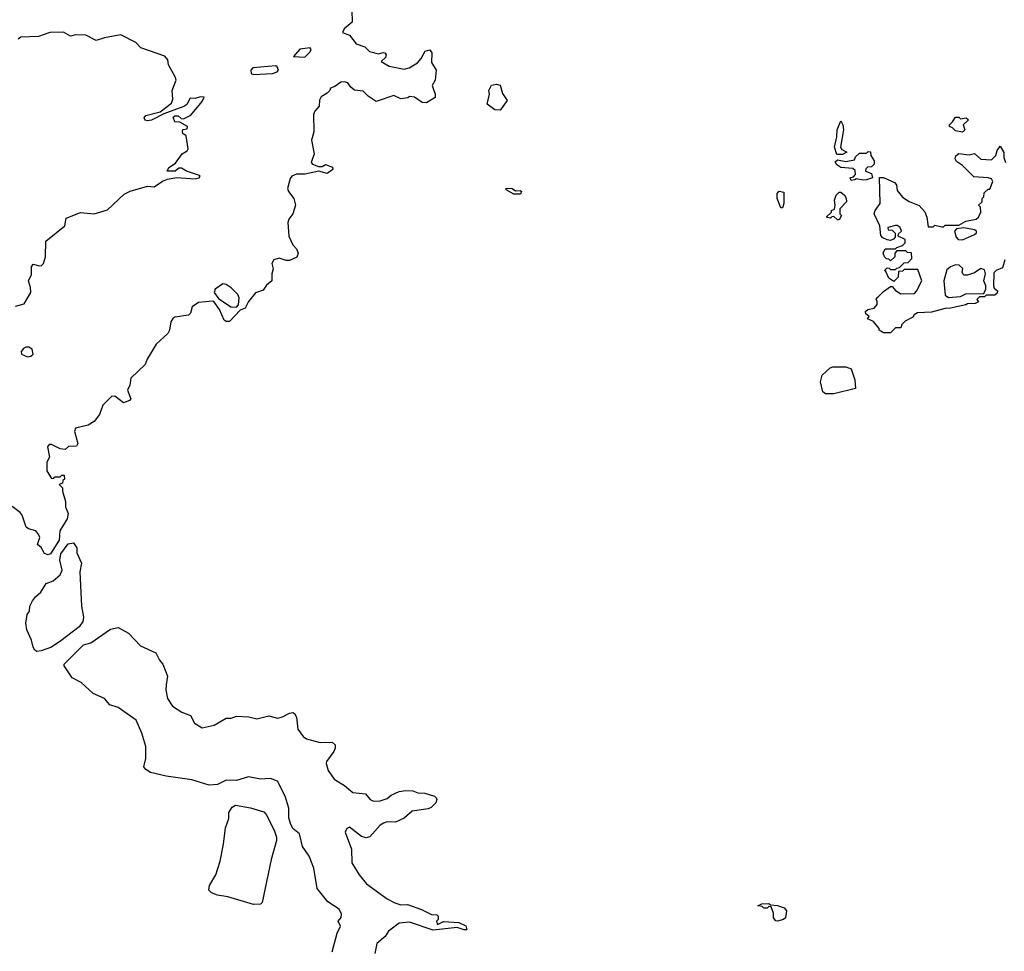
# Model space of a CAD drawing. Extents: x 2737564 to 2859580, y 876530 to 1012372.
# Tile 59 of 110: x 2810179 to 2815930, y 934109 to 939549. Entities that reach past the tile are written whole.
import ezdxf

# ---------------------------------------------------------------- set-up
doc = ezdxf.new("R2010")
doc.units = 0

msp = doc.modelspace()

# ---------------------------------------------------------------- linework, layer by layer
at = {"layer": '0CON05XD'}
for points in [[(2812120, 939605), (2812120.8, 939535), (2812075, 939495.7), (2812063.8, 939475), (2812105, 939457.8), (2812145, 939407.5), (2812195, 939390), (2812223, 939363), (2812275, 939350), (2812301.7, 939358.3), (2812312.5, 939355), (2812318.8, 939345), (2812315, 939327.5), (2812290, 939305), (2812337, 939277), (2812425, 939260.8), (2812453, 939267), (2812503, 939297), (2812525, 939322.5), (2812547.5, 939365), (2812575, 939372.5), (2812586.1, 939356.1), (2812585, 939300), (2812612.5, 939255), (2812606.7, 939195), (2812587.5, 939165), (2812606, 939115), (2812605.9, 939094.1), (2812555, 939063.3), (2812530, 939065), (2812485, 939097.5), (2812455, 939100), (2812447, 939093), (2812405, 939087.5), (2812365, 939106.7), (2812260.7, 939070.7), (2812215, 939102.5), (2812185, 939132.5), (2812135, 939137.5), (2812112.5, 939155), (2812095, 939180), (2812075, 939185.8), (2812055, 939183.8), (2812020.7, 939159.3), (2811995, 939150), (2811990, 939135), (2811975, 939120), (2811940.7, 939099.3), (2811930.7, 939079.3), (2811928.8, 939045), (2811902.5, 939015), (2811894.3, 938995), (2811896.7, 938895), (2811882.9, 938845), (2811900, 938765), (2811882.5, 938715), (2811890, 938705), (2811925, 938692.5), (2811945, 938692.5), (2811965, 938702.5), (2812007, 938687), (2812007.5, 938675), (2811975, 938650.8), (2811926.4, 938663.6), (2811845, 938646.7), (2811795, 938647.8), (2811768.8, 938635), (2811758.3, 938621.7), (2811743.9, 938563.9), (2811748.8, 938545), (2811780, 938505), (2811790, 938465), (2811773.9, 938416.1), (2811752, 938385), (2811746.2, 938365), (2811751.2, 938285), (2811774, 938235), (2811795, 938210), (2811806, 938185), (2811797.1, 938162.9), (2811755, 938143.3), (2811735, 938143.3), (2811695, 938156.7), (2811663.6, 938146.4), (2811652.5, 938125), (2811660, 938095), (2811651.2, 938065), (2811652.5, 938025), (2811620.5, 937999.5), (2811600.7, 937969.3), (2811556.7, 937953.3), (2811516.4, 937903.6), (2811495.9, 937864.1), (2811467, 937853), (2811405, 937786.7), (2811385, 937786.7), (2811374.1, 937794.1), (2811346.1, 937856.1), (2811313, 937903), (2811305, 937906.2), (2811223, 937897), (2811187, 937873), (2811176.7, 937835), (2811166, 937824), (2811085, 937812), (2811073.3, 937805), (2811062, 937785), (2811054.2, 937735.8), (2811044.4, 937715.6), (2810976.7, 937655), (2810923.3, 937566.7), (2810911.2, 937535), (2810828, 937455), (2810822, 937415), (2810808, 937385), (2810827.5, 937335), (2810820, 937325), (2810785, 937312.5)], [(2810887.5, 939385), (2810857.5, 939415), (2810770.5, 939460.5), (2810675, 939443.8), (2810625, 939426.7), (2810565, 939458.8), (2810505, 939460), (2810475, 939453.3), (2810435, 939476), (2810355, 939474), (2810289.5, 939450.5), (2810185, 939447.5), (2810170.8, 939435)], [(2810155, 937876.7), (2810205, 937890), (2810243.8, 937955), (2810242, 937985), (2810230, 938025), (2810248.3, 938061.7), (2810247.5, 938105), (2810258.3, 938121.7), (2810295, 938112.5), (2810306.1, 938113.9), (2810317.5, 938125), (2810330, 938165), (2810331.2, 938255), (2810442.5, 938345), (2810450.7, 938389.3), (2810535, 938423.3), (2810615, 938416.2), (2810691.7, 938438.3), (2810789.3, 938530.7), (2810825, 938547.5), (2810925, 938576.2), (2810965, 938573.8), (2811013, 938607), (2811041.7, 938618.3), (2811095, 938627.5), (2811205, 938620), (2811226.7, 938625), (2811233.3, 938635), (2811229.2, 938639.2), (2811154.2, 938664.2), (2811125, 938682.5), (2811108.3, 938681.7), (2811086.4, 938663.6), (2811040, 938665), (2811050, 938685), (2811089.3, 938710.7), (2811127.5, 938765), (2811157.7, 938782.3), (2811163.3, 938795), (2811151.7, 938871.7), (2811132.5, 938885), (2811130, 938895), (2811131.7, 938908.3), (2811158.3, 938911.7), (2811160, 938925), (2811115, 938950), (2811085, 938952.5), (2811075, 938980), (2811085, 938986.7), (2811105, 938987.5), (2811121.7, 938971.7), (2811135, 938970), (2811178.3, 938991.7), (2811245, 939071.2), (2811256.4, 939096.4), (2811235, 939098.6), (2811205, 939088.1), (2811175, 939090), (2811155.5, 939054.5), (2811138.5, 939041.5), (2811021.7, 938998.3), (2810948.5, 938961.5), (2810925, 938958.1), (2810912.6, 938962.6), (2810905.7, 938975), (2810915, 938990), (2810999.7, 939010.3), (2811065, 939061.2), (2811073.8, 939085), (2811070, 939135), (2811093.3, 939195), (2811088, 939215), (2811048.8, 939285), (2811043.8, 939315), (2811026.9, 939336.9), (2810887.5, 939385)], [(2811845, 939330.8), (2811875, 939362), (2811882, 939375), (2811875, 939383.8), (2811815, 939376.4), (2811777.5, 939335), (2811845, 939330.8)], [(2811545, 939229.2), (2811655, 939234.4), (2811683.3, 939245), (2811690, 939255), (2811683.6, 939273.6), (2811675, 939280), (2811541.4, 939268.6), (2811530, 939255), (2811531.2, 939235), (2811545, 939229.2)], [(2812985, 939020), (2812955, 939022.5), (2812910, 939055), (2812922.5, 939115), (2812920, 939135), (2812935, 939167.5), (2812965, 939172.5), (2812986.4, 939166.4), (2812998.3, 939118.3), (2813027, 939077), (2812985, 939020)], [(2814951.7, 938761.7), (2814937.5, 938805), (2814952.5, 938865), (2814953.8, 938905), (2814975, 938957.5), (2814987.5, 938935), (2814990, 938905), (2814972.5, 938805), (2814981.7, 938791.7), (2815010, 938775), (2814985, 938762.5), (2814951.7, 938761.7)], [(2815685, 938892.5), (2815645, 938900), (2815628.3, 938918.3), (2815610, 938925), (2815610, 938935), (2815628.3, 938951.7), (2815645, 938980), (2815665, 938980), (2815675, 938970), (2815706.4, 938976.4), (2815720, 938965), (2815690, 938935), (2815700, 938905), (2815685, 938892.5)], [(2815035, 938610), (2815030, 938625), (2815048.3, 938631.7), (2815060, 938645), (2815058.3, 938668.3), (2815045, 938680), (2814975, 938686.7), (2814951.7, 938701.7), (2814941.7, 938718.3), (2814955, 938730), (2815005, 938720), (2815055, 938730), (2815061.7, 938748.3), (2815085, 938770), (2815125, 938770), (2815135, 938780), (2815148.3, 938778.3), (2815150, 938755), (2815170, 938725), (2815170, 938705), (2815155, 938690), (2815131.7, 938688.3), (2815121.7, 938678.3), (2815120, 938665), (2815155, 938650), (2815160, 938625), (2815125, 938613.3), (2815105, 938611.2), (2815065, 938620), (2815057, 938613), (2815035, 938610)], [(2815933, 938147), (2815919.3, 938100.7), (2815882.5, 938085), (2815869.3, 938070.7), (2815866.7, 937995), (2815871.7, 937981.7), (2815890, 937965), (2815888.3, 937951.7), (2815875, 937940), (2815825, 937940), (2815815, 937930), (2815785, 937930), (2815770, 937915), (2815778.3, 937901.7), (2815759.3, 937890.7), (2815715, 937890), (2815705, 937883.3), (2815615, 937863.8), (2815585, 937863.3), (2815505, 937842), (2815423, 937837), (2815403.6, 937826.4), (2815395, 937812.5), (2815351.7, 937788.3), (2815331.7, 937768.3), (2815325, 937750), (2815295, 937750), (2815265, 937720), (2815225, 937720), (2815200, 937735), (2815200, 937745), (2815166.4, 937786.4), (2815131.7, 937801.7), (2815140, 937815), (2815121.7, 937831.7), (2815120, 937845), (2815133, 937857), (2815170, 937865), (2815187.5, 937885), (2815187, 937907), (2815180, 937915), (2815190.7, 937929.3), (2815225, 937962.5), (2815265, 937990), (2815275, 937990), (2815295, 937967.5), (2815325, 937947.5), (2815405, 937950), (2815417, 937963), (2815447.5, 938025), (2815425, 938090), (2815345, 938090), (2815335, 938080), (2815311.7, 938078.3), (2815310, 938045), (2815285, 938020), (2815255, 938040), (2815238.3, 938078.3), (2815230, 938085), (2815245, 938100), (2815258.3, 938098.3), (2815265, 938090), (2815295, 938090), (2815301.7, 938098.3), (2815318.3, 938101.7), (2815345, 938130), (2815368.3, 938131.7), (2815390, 938155), (2815388.3, 938188.3), (2815365, 938190), (2815355, 938200), (2815301.7, 938198.3), (2815290, 938185), (2815290, 938165), (2815265, 938140), (2815255, 938150), (2815241.7, 938151.7), (2815230, 938165), (2815222.5, 938185), (2815235, 938210), (2815295, 938210), (2815301.7, 938218.3), (2815335, 938230), (2815350, 938245), (2815350, 938265), (2815310, 938285), (2815311.7, 938298.3), (2815330, 938315), (2815322.5, 938335), (2815305, 938347.5), (2815295, 938347.5), (2815250, 938335), (2815251.7, 938321.7), (2815275, 938320), (2815291.7, 938301.7), (2815291.7, 938278.3), (2815283, 938267), (2815265, 938260), (2815245, 938262.5), (2815220, 938275), (2815208.3, 938288.3), (2815202.5, 938345), (2815170, 938415), (2815176.7, 938435), (2815205.8, 938475), (2815201.7, 938628.3), (2815225, 938627.5), (2815289.1, 938599.1), (2815300, 938585), (2815305, 938552.5), (2815335, 938512.5), (2815375, 938487.5), (2815433, 938463), (2815466.2, 938426.2), (2815477.5, 938395), (2815485, 938340), (2815515, 938340), (2815525, 938350), (2815565, 938340), (2815575, 938340), (2815585, 938350), (2815665, 938350), (2815705, 938372.5), (2815765, 938383.8), (2815780, 938395), (2815792.5, 938425), (2815790, 938455), (2815780, 938465), (2815800, 938485), (2815800, 938505), (2815810, 938515), (2815811.7, 938538.3), (2815835, 938560), (2815845, 938560), (2815862.5, 938605), (2815855, 938620), (2815836.4, 938626.4), (2815751.7, 938631.7), (2815685, 938697.5), (2815650.5, 938720.5), (2815643, 938737), (2815646.4, 938753.6), (2815665, 938766.7), (2815725, 938760), (2815755, 938766.7), (2815793.6, 938733.6), (2815855, 938730), (2815880, 938755), (2815887.5, 938785), (2815905, 938810), (2815927, 938773), (2815927.5, 938745), (2815936.7, 938715)], [(2813105, 938530), (2813065, 938530), (2813020, 938555), (2813020, 938565), (2813055, 938562.5), (2813075, 938550), (2813101.7, 938551.7), (2813110, 938545), (2813105, 938530)], [(2814635, 938450), (2814625, 938450), (2814603.3, 938505), (2814603.3, 938535), (2814615, 938546.7), (2814641.7, 938541.7), (2814642.5, 938475), (2814635, 938450)], [(2814965, 938380), (2814955, 938380), (2814935, 938400), (2814921.7, 938398.3), (2814915, 938390), (2814890, 938395), (2814920, 938425), (2814920, 938435), (2814938.3, 938441.7), (2814942.5, 938465), (2814937.5, 938495), (2814947.5, 938525), (2814965, 938542.5), (2814975, 938542.5), (2814997.5, 938525), (2815007, 938507), (2815007.5, 938485), (2814970, 938445), (2814970, 938415), (2814980, 938405), (2814965, 938380)], [(2815685, 938263.3), (2815756.1, 938293.9), (2815767.5, 938305), (2815767.5, 938315), (2815755, 938322.5), (2815693, 938333), (2815651.7, 938328.3), (2815640, 938315), (2815649.3, 938279.3), (2815660, 938265), (2815685, 938263.3)], [(2815605, 937927.5), (2815675, 937932.5), (2815705, 937947.5), (2815810, 937950), (2815821.2, 937975), (2815821.2, 937995), (2815810, 938025), (2815820, 938065), (2815815, 938087.5), (2815793.6, 938096.4), (2815755, 938070), (2815715, 938057.5), (2815695, 938057.5), (2815687.5, 938065), (2815683.3, 938075), (2815687, 938097), (2815666.4, 938116.4), (2815645, 938117.5), (2815615, 938106.7), (2815595, 938087.5), (2815576.7, 938025), (2815585, 937940), (2815605, 937927.5)], [(2811445, 937870), (2811456.4, 937883.6), (2811460.8, 937925), (2811452.5, 937945), (2811415, 937982.5), (2811385, 938002.5), (2811365, 938005.7), (2811321.2, 937975), (2811316, 937955), (2811340.8, 937920.8), (2811412.3, 937872.3), (2811445, 937870)], [(2810225, 937580), (2810245, 937583.3), (2810257.5, 937595), (2810252.5, 937625), (2810233, 937637), (2810215, 937637.5), (2810200.7, 937629.3), (2810188.3, 937611.7), (2810190, 937595), (2810225, 937580)], [(2814935, 937363.3), (2814885, 937363.8), (2814870, 937375), (2814856.7, 937435), (2814867, 937473), (2814913.6, 937516.4), (2814928.3, 937521.7), (2815005, 937522.5), (2815035, 937510), (2815057.5, 937445), (2815060, 937395), (2814935, 937363.3)], [(2810785, 937312.5), (2810735, 937350), (2810715, 937348.8), (2810665, 937297.5), (2810645, 937242.5), (2810615, 937203.3), (2810578.8, 937181.2), (2810505, 937163.3), (2810500, 937145), (2810518.8, 937075), (2810510.7, 937059.3), (2810463.6, 937056.4), (2810445, 937040), (2810415, 937043.3), (2810365, 937068.8), (2810351.7, 937068.3), (2810342.5, 937055), (2810353.3, 936995), (2810337.5, 936965), (2810337.5, 936915), (2810365, 936870), (2810378.3, 936871.7), (2810385, 936880), (2810415, 936880), (2810425, 936890), (2810438.3, 936888.3), (2810440, 936865), (2810431.7, 936858.3), (2810428.3, 936841.7), (2810410, 936835), (2810430, 936815), (2810430, 936795), (2810447.5, 936735), (2810447.5, 936705), (2810462.5, 936665), (2810456.7, 936635), (2810414.3, 936565), (2810409.5, 936510.5), (2810359.4, 936430.6), (2810345, 936423.8), (2810325, 936432), (2810305, 936466.7), (2810283.3, 936485), (2810296.7, 936525), (2810290.7, 936540.7), (2810272.5, 936565), (2810230, 936575), (2810217.5, 936585), (2810193.3, 936655), (2810181.7, 936671.7), (2810135.9, 936705.9)], [(2810280, 935860), (2810267, 935867), (2810257.5, 935885), (2810247.5, 935925), (2810221.2, 935985), (2810216, 936025), (2810222, 936075), (2810235.7, 936094.3), (2810239.2, 936125), (2810254.6, 936155.4), (2810270.9, 936179.1), (2810302.5, 936205), (2810333.3, 936256.7), (2810375, 936272.5), (2810415, 936306.2), (2810427.8, 936335), (2810412.9, 936392.9), (2810419.4, 936430.6), (2810462.6, 936487.4), (2810493.9, 936493.9), (2810512.5, 936465), (2810512.5, 936435), (2810540, 936375), (2810531.2, 936325), (2810540.8, 936125), (2810550.9, 936059.1), (2810547.8, 936035), (2810526.6, 936003.4), (2810419, 935921), (2810365, 935884.6), (2810305, 935862.5), (2810280, 935860)], [(2812003.3, 934105), (2812032.9, 934215), (2812052.2, 934255), (2812040, 934285), (2812056.4, 934306.4), (2812059.4, 934325), (2812045, 934354), (2811978.1, 934398.1), (2811916.7, 934475), (2811897.9, 934595), (2811870.5, 934665), (2811830.2, 934720.2), (2811814.2, 934794.2), (2811775.4, 934825), (2811761.6, 934855), (2811752, 934888), (2811751.9, 934945), (2811728.9, 935015), (2811685, 935102.9), (2811645, 935117.5), (2811585, 935114.5), (2811515, 935127.1), (2811445, 935106.7), (2811385, 935107.1), (2811335, 935082.2), (2811285, 935078.9), (2811185, 935110.8), (2811035, 935130.7), (2810943.5, 935153.5), (2810915, 935170), (2810903.3, 935185), (2810915.5, 935235), (2810915.5, 935305), (2810893.4, 935383.4), (2810858.8, 935458.8), (2810755, 935531.8), (2810705, 935548), (2810675.2, 935585.2), (2810609.2, 935615), (2810538.4, 935678.4), (2810485.3, 935705.3), (2810438, 935775), (2810439.2, 935785), (2810552.6, 935897.4), (2810595, 935910.5), (2810709.6, 935990.4), (2810755, 936000), (2810815.6, 935965.6), (2810885, 935893.3), (2810975, 935852.5), (2810995, 935808.8), (2811014.5, 935784.5), (2811041.9, 935715), (2811035.5, 935664.5), (2811033.5, 935635), (2811042.5, 935585), (2811071.1, 935541.1), (2811125.3, 935505.3), (2811176.6, 935486.6), (2811200.4, 935440.4), (2811245, 935414.5), (2811315, 935430), (2811385, 935469.2), (2811415, 935470.4), (2811445, 935482.3), (2811518.3, 935478.3), (2811565, 935467.1), (2811635, 935483.6), (2811685, 935469.4), (2811715, 935477.5), (2811755, 935500), (2811775, 935502.5), (2811785, 935496.7), (2811795.7, 935475.7), (2811803.1, 935405), (2811835, 935363.1), (2811855, 935350), (2811935, 935328.5), (2812005, 935329.4), (2812021.4, 935315), (2812021.9, 935295), (2812013.3, 935275), (2811972, 935218), (2811968.5, 935205), (2811981.8, 935165), (2812015, 935113.1), (2812077.2, 935077.2), (2812125, 935035.6), (2812198.3, 935028.3), (2812225.7, 934995.7), (2812245, 934985.8), (2812285, 934986.9), (2812325, 935000.5), (2812349.3, 935020.7), (2812395, 935041.9), (2812435, 935047.1), (2812476.2, 935046.2), (2812505, 935033.3), (2812545, 935031.2), (2812602.5, 935015), (2812612, 935005), (2812615.8, 934994.2), (2812608.8, 934975), (2812582.1, 934947.9), (2812565, 934940), (2812472.4, 934927.6), (2812425, 934885.6), (2812375, 934862.5), (2812325, 934863.8), (2812303.6, 934856.4), (2812285, 934844.4), (2812223.8, 934776.2), (2812202, 934772), (2812175, 934780), (2812105, 934834), (2812089.2, 934825), (2812080.6, 934805), (2812117.1, 934705), (2812119.1, 934625), (2812162.2, 934555), (2812205, 934501.9), (2812325, 934415.6), (2812371.2, 934391.2), (2812405, 934380.5), (2812445, 934381.4), (2812526.7, 934353.3), (2812585, 934323.8), (2812615, 934322.5), (2812623, 934313), (2812622.5, 934295), (2812613.3, 934285), (2812620, 934265), (2812655, 934283.3), (2812745, 934276.2), (2812785, 934256.7), (2812790, 934235), (2812775, 934233.8), (2812735, 934246.7), (2812595, 934231.9), (2812455, 934278.5), (2812395, 934272.9), (2812333.2, 934226.8), (2812314.4, 934195), (2812265.7, 934155), (2812252.5, 934095)], [(2811545, 934382.7), (2811395, 934427.4), (2811335, 934436.8), (2811299.5, 934449.5), (2811284.4, 934465), (2811286.9, 934493.1), (2811325.3, 934555), (2811349.5, 934635), (2811369.7, 934735), (2811380.8, 934829.2), (2811400.5, 934885), (2811401.5, 934918.5), (2811419.5, 934950.5), (2811438.9, 934961.1), (2811526.8, 934946.8), (2811605, 934923.4), (2811618.5, 934908.5), (2811666.4, 934816.4), (2811679.7, 934775), (2811680, 934755), (2811648.4, 934645), (2811595.5, 934394.5), (2811585, 934383.5), (2811545, 934382.7)], [(2814605, 934284), (2814595, 934287.5), (2814582.5, 934305), (2814581.7, 934331.7), (2814568.3, 934368.3), (2814555, 934370), (2814545, 934360), (2814525, 934360), (2814515, 934370), (2814490, 934375), (2814513.6, 934386.4), (2814555, 934387.5), (2814565, 934380), (2814605, 934376.2), (2814645, 934362.5), (2814658.8, 934345), (2814652.5, 934305), (2814640, 934295), (2814605, 934284)]]:
    msp.add_lwpolyline(points, dxfattribs=at)

doc.saveas('drawing.dxf')
